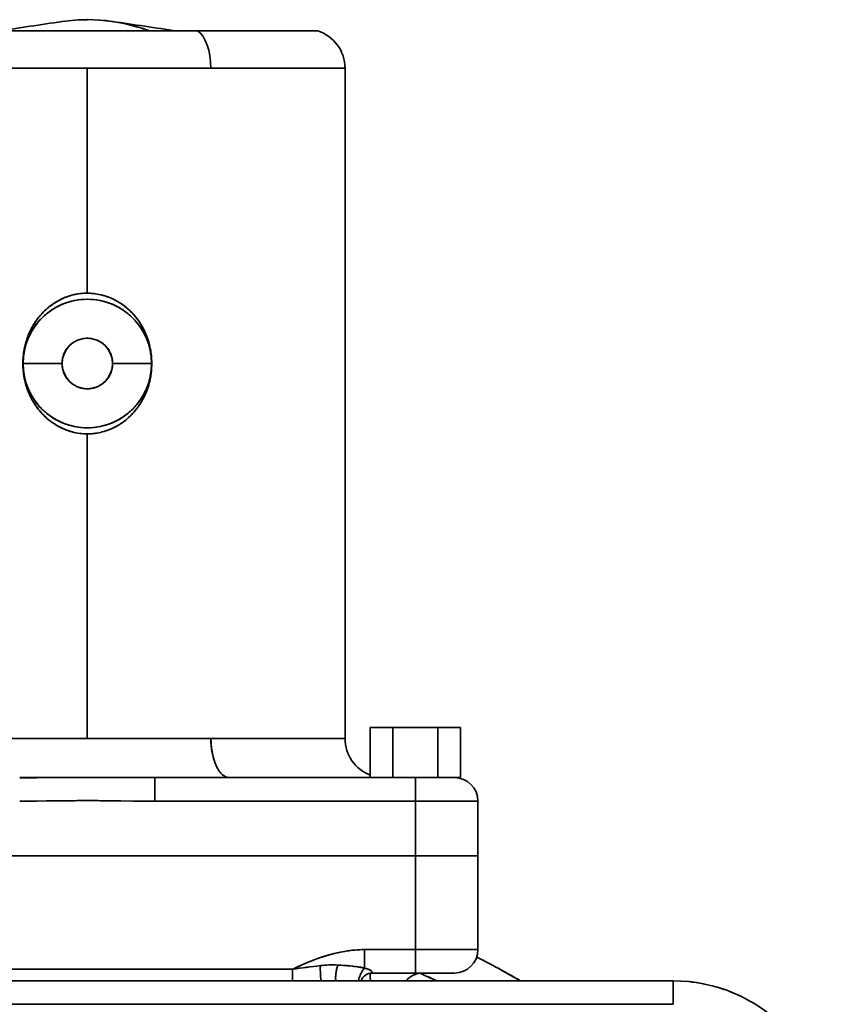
# Model space of a CAD drawing. Header units: inches. Extents: x 4039 to 5286, y 462 to 1855.
# Tile 10 of 26: x 4631 to 4735, y 1173 to 1299. Entities that reach past the tile are written whole.
import ezdxf

# ---------------------------------------------------------------- set-up
doc = ezdxf.new("R2010")
doc.units = ezdxf.units.IN
doc.header["$MEASUREMENT"] = 0

msp = doc.modelspace()

# ---------------------------------------------------------------- linework, layer by layer
at = {"color": 7, "lineweight": 35}
for p, q in [((4614.1, 1297.16), (4654.1, 1297.16)), ((4639.97, 1292.39), (4606.97, 1292.39)), ((4639.97, 1292.39), (4611.01, 1292.39)), ((4639.97, 1292.39), (4639.97, 1263.61)), ((4639.97, 1263.61), (4639.97, 1292.39)), ((4672.97, 1206.61), (4672.97, 1292.39)), ((4639.97, 1245.61), (4639.97, 1206.61)), ((4639.97, 1206.61), (4639.97, 1245.61)), ((4606.97, 1206.61), (4639.97, 1206.61)), ((4639.97, 1206.61), (4611.01, 1206.61)), ((4648.63, 1201.61), (4681.97, 1201.61)), ((4681.97, 1201.61), (4648.63, 1201.61)), ((4681.97, 1198.61), (4648.63, 1198.61)), ((4681.97, 1198.61), (4648.63, 1198.61)), ((4597.97, 1191.61), (4681.97, 1191.61)), ((4681.97, 1191.61), (4597.97, 1191.61)), ((4597.97, 1191.61), (4681.97, 1191.61)), ((4597.97, 1191.61), (4681.97, 1191.61)), ((4613.68, 1177.11), (4666.26, 1177.11)), ((4613.68, 1177.11), (4666.26, 1177.11)), ((4714.97, 1175.61), (4564.97, 1175.61)), ((4564.97, 1175.61), (4714.97, 1175.61)), ((4714.97, 1172.61), (4564.97, 1172.61)), ((4714.97, 1172.61), (4564.97, 1172.61))]:
    msp.add_line(p, q, dxfattribs=at)
at = {"color": 7, "lineweight": 35, "ltscale": 0.383582}
msp.add_line((4654.1, 1297.16), (4669.44, 1297.16), dxfattribs=at)
at = {"color": 7, "lineweight": 35, "ltscale": 0.395526}
for p, q in [((4655.79, 1292.39), (4639.97, 1292.39)), ((4655.79, 1292.39), (4639.97, 1292.39)), ((4655.79, 1206.61), (4639.97, 1206.61)), ((4639.97, 1206.61), (4655.79, 1206.61))]:
    msp.add_line(p, q, dxfattribs=at)
at = {"color": 7, "lineweight": 35, "ltscale": 0.429474}
for p, q in [((4672.97, 1292.39), (4655.79, 1292.39)), ((4672.97, 1292.39), (4655.79, 1292.39)), ((4655.79, 1206.61), (4672.97, 1206.61)), ((4655.79, 1206.61), (4672.97, 1206.61))]:
    msp.add_line(p, q, dxfattribs=at)
at = {"color": 7, "lineweight": 35, "ltscale": 0.000433}
msp.add_line((4631.72, 1254.61), (4631.74, 1254.61), dxfattribs=at)
msp.add_line((4631.72, 1254.61), (4631.74, 1254.61), dxfattribs=at)
at = {"color": 7, "lineweight": 35, "ltscale": 0.125}
for p, q in [((4631.74, 1254.61), (4636.74, 1254.61)), ((4636.74, 1254.61), (4631.74, 1254.61)), ((4643.2, 1254.61), (4648.2, 1254.61)), ((4648.2, 1254.61), (4643.2, 1254.61)), ((4681.97, 1201.61), (4686.97, 1201.61)), ((4686.97, 1176.61), (4681.97, 1176.61))]:
    msp.add_line(p, q, dxfattribs=at)
at = {"color": 7, "lineweight": 35, "ltscale": 0.000407}
msp.add_line((4648.2, 1254.61), (4648.22, 1254.61), dxfattribs=at)
msp.add_line((4648.2, 1254.61), (4648.22, 1254.61), dxfattribs=at)
at = {"color": 7, "lineweight": 35, "ltscale": 0.151872}
for p, q in [((4676.2, 1201.93), (4676.2, 1208.01)), ((4676.2, 1208.01), (4676.2, 1201.93))]:
    msp.add_line(p, q, dxfattribs=at)
at = {"color": 7, "lineweight": 35, "ltscale": 0.072169}
for p, q in [((4676.2, 1208.01), (4679.08, 1208.01)), ((4679.08, 1208.01), (4676.2, 1208.01))]:
    msp.add_line(p, q, dxfattribs=at)
at = {"color": 7, "lineweight": 35, "ltscale": 0.159999}
for p, q in [((4676.2, 1201.61), (4676.2, 1208.01)), ((4676.2, 1208.01), (4676.2, 1201.61)), ((4679.08, 1201.61), (4679.08, 1208.01)), ((4679.08, 1208.01), (4679.08, 1201.61)), ((4684.86, 1201.61), (4684.86, 1208.01)), ((4684.86, 1208.01), (4684.86, 1201.61)), ((4687.74, 1208.01), (4687.74, 1201.61)), ((4687.74, 1201.61), (4687.74, 1208.01))]:
    msp.add_line(p, q, dxfattribs=at)
at = {"color": 7, "lineweight": 35, "ltscale": 0.144337}
for p, q in [((4679.08, 1208.01), (4684.86, 1208.01)), ((4684.86, 1208.01), (4679.08, 1208.01)), ((4679.08, 1201.61), (4684.86, 1201.61)), ((4679.08, 1201.61), (4684.86, 1201.61))]:
    msp.add_line(p, q, dxfattribs=at)
at = {"color": 7, "lineweight": 35, "ltscale": 0.072168}
for p, q in [((4684.86, 1208.01), (4687.74, 1208.01)), ((4687.74, 1208.01), (4684.86, 1208.01)), ((4684.86, 1201.61), (4687.74, 1201.61)), ((4684.86, 1201.61), (4687.74, 1201.61))]:
    msp.add_line(p, q, dxfattribs=at)
at = {"color": 7, "lineweight": 35, "ltscale": 0.075}
for p, q in [((4648.63, 1201.61), (4648.63, 1198.61)), ((4648.63, 1198.61), (4648.63, 1201.61)), ((4681.97, 1198.61), (4681.97, 1201.61)), ((4681.97, 1198.61), (4681.97, 1201.61)), ((4681.97, 1176.61), (4681.97, 1179.61)), ((4681.97, 1176.61), (4681.97, 1179.61)), ((4714.97, 1175.61), (4714.97, 1172.61)), ((4714.97, 1172.61), (4714.97, 1175.61))]:
    msp.add_line(p, q, dxfattribs=at)
at = {"color": 7, "lineweight": 35, "ltscale": 0.0244}
msp.add_line((4681.97, 1201.61), (4682.95, 1201.61), dxfattribs=at)
at = {"color": 7, "lineweight": 35, "ltscale": 0.023441}
msp.add_line((4682.95, 1201.61), (4683.88, 1201.61), dxfattribs=at)
at = {"color": 7, "lineweight": 35, "ltscale": 0.021603}
msp.add_line((4683.88, 1201.61), (4684.75, 1201.61), dxfattribs=at)
at = {"color": 7, "lineweight": 35, "ltscale": 0.018944}
msp.add_line((4684.75, 1201.61), (4685.51, 1201.61), dxfattribs=at)
at = {"color": 7, "lineweight": 35, "ltscale": 0.015552}
msp.add_line((4685.51, 1201.61), (4686.13, 1201.61), dxfattribs=at)
at = {"color": 7, "lineweight": 35, "ltscale": 0.011551}
msp.add_line((4686.13, 1201.61), (4686.59, 1201.61), dxfattribs=at)
at = {"color": 7, "lineweight": 35, "ltscale": 0.007111}
msp.add_line((4686.59, 1201.61), (4686.87, 1201.61), dxfattribs=at)
at = {"color": 7, "lineweight": 35, "ltscale": 0.002399}
msp.add_line((4686.87, 1201.61), (4686.97, 1201.61), dxfattribs=at)
at = {"color": 7, "lineweight": 35, "ltscale": 0.019279}
msp.add_line((4687.74, 1201.61), (4686.97, 1201.61), dxfattribs=at)
at = {"color": 7, "lineweight": 35, "ltscale": 0.018878}
msp.add_line((4687.74, 1201.61), (4686.99, 1201.61), dxfattribs=at)
at = {"color": 7, "lineweight": 35, "ltscale": 0.018886}
msp.add_line((4686.99, 1201.61), (4687.74, 1201.61), dxfattribs=at)
at = {"color": 7, "lineweight": 35, "ltscale": 0.054208}
msp.add_line((4635.66, 1198.64), (4633.5, 1198.62), dxfattribs=at)
at = {"color": 7, "lineweight": 35, "ltscale": 0.054213}
msp.add_line((4646.44, 1198.62), (4644.28, 1198.64), dxfattribs=at)
at = {"color": 7, "lineweight": 35, "ltscale": 0.2}
for p, q in [((4689.97, 1198.61), (4681.97, 1198.61)), ((4689.97, 1198.61), (4681.97, 1198.61)), ((4689.97, 1191.61), (4681.97, 1191.61)), ((4681.97, 1191.61), (4689.97, 1191.61)), ((4681.97, 1179.61), (4689.97, 1179.61)), ((4681.97, 1179.61), (4689.97, 1179.61))]:
    msp.add_line(p, q, dxfattribs=at)
at = {"color": 7, "lineweight": 35, "ltscale": 0.175}
for p, q in [((4681.97, 1198.61), (4681.97, 1191.61)), ((4681.97, 1191.61), (4681.97, 1198.61)), ((4689.97, 1198.61), (4689.97, 1191.61)), ((4689.97, 1191.61), (4689.97, 1198.61))]:
    msp.add_line(p, q, dxfattribs=at)
at = {"color": 7, "lineweight": 35, "ltscale": 0.300001}
for p, q in [((4681.97, 1179.61), (4681.97, 1191.61)), ((4681.97, 1179.61), (4681.97, 1191.61)), ((4689.97, 1179.61), (4689.97, 1191.61)), ((4689.97, 1179.61), (4689.97, 1191.61))]:
    msp.add_line(p, q, dxfattribs=at)
at = {"color": 7, "lineweight": 35, "ltscale": 0.039018}
msp.add_line((4681.97, 1191.61), (4683.53, 1191.61), dxfattribs=at)
at = {"color": 7, "lineweight": 35, "ltscale": 0.038965}
msp.add_line((4681.97, 1191.61), (4683.53, 1191.61), dxfattribs=at)
at = {"color": 7, "lineweight": 35, "ltscale": 0.037518}
msp.add_line((4683.53, 1191.61), (4685.03, 1191.61), dxfattribs=at)
at = {"color": 7, "lineweight": 35, "ltscale": 0.037572}
msp.add_line((4683.53, 1191.61), (4685.03, 1191.61), dxfattribs=at)
at = {"color": 7, "lineweight": 35, "ltscale": 0.034578}
msp.add_line((4685.03, 1191.61), (4686.41, 1191.61), dxfattribs=at)
at = {"color": 7, "lineweight": 35, "ltscale": 0.034451}
msp.add_line((4685.03, 1191.61), (4686.41, 1191.61), dxfattribs=at)
at = {"color": 7, "lineweight": 35, "ltscale": 0.030307}
msp.add_line((4686.41, 1191.61), (4687.63, 1191.61), dxfattribs=at)
at = {"color": 7, "lineweight": 35, "ltscale": 0.030379}
msp.add_line((4686.41, 1191.61), (4687.62, 1191.61), dxfattribs=at)
at = {"color": 7, "lineweight": 35, "ltscale": 0.02482}
msp.add_line((4687.62, 1191.61), (4688.62, 1191.61), dxfattribs=at)
at = {"color": 7, "lineweight": 35, "ltscale": 0.024872}
msp.add_line((4687.63, 1191.61), (4688.62, 1191.61), dxfattribs=at)
at = {"color": 7, "lineweight": 35, "ltscale": 0.018483}
msp.add_line((4688.62, 1191.61), (4689.36, 1191.61), dxfattribs=at)
at = {"color": 7, "lineweight": 35, "ltscale": 0.018527}
msp.add_line((4688.62, 1191.61), (4689.36, 1191.61), dxfattribs=at)
at = {"color": 7, "lineweight": 35, "ltscale": 0.01138}
msp.add_line((4689.36, 1191.61), (4689.82, 1191.61), dxfattribs=at)
at = {"color": 7, "lineweight": 35, "ltscale": 0.011415}
msp.add_line((4689.36, 1191.61), (4689.81, 1191.61), dxfattribs=at)
at = {"color": 7, "lineweight": 35, "ltscale": 0.003871}
msp.add_line((4689.81, 1191.61), (4689.97, 1191.61), dxfattribs=at)
at = {"color": 7, "lineweight": 35, "ltscale": 0.003844}
msp.add_line((4689.82, 1191.61), (4689.97, 1191.61), dxfattribs=at)
at = {"color": 7, "lineweight": 35, "ltscale": 0.059251}
for p, q in [((4675.46, 1177.24), (4675.46, 1179.61)), ((4675.46, 1179.61), (4675.46, 1177.24))]:
    msp.add_line(p, q, dxfattribs=at)
at = {"color": 7, "lineweight": 35, "ltscale": 0.162701}
msp.add_line((4675.46, 1179.61), (4681.97, 1179.61), dxfattribs=at)
msp.add_line((4675.46, 1179.61), (4681.97, 1179.61), dxfattribs=at)
at = {"color": 7, "lineweight": 35, "ltscale": 0.0375}
for p, q in [((4666.26, 1175.61), (4666.26, 1177.11)), ((4666.26, 1177.11), (4666.26, 1175.61))]:
    msp.add_line(p, q, dxfattribs=at)
at = {"color": 7, "lineweight": 35, "ltscale": 0.000267}
msp.add_line((4676.25, 1175.62), (4676.25, 1175.61), dxfattribs=at)
at = {"color": 7, "lineweight": 35, "ltscale": 0.001161}
msp.add_line((4676.42, 1176.67), (4676.44, 1176.63), dxfattribs=at)
at = {"color": 7, "lineweight": 35, "ltscale": 3.5e-05}
msp.add_line((4676.45, 1176.61), (4676.45, 1176.61), dxfattribs=at)
msp.add_line((4676.45, 1176.61), (4676.45, 1176.61), dxfattribs=at)
at = {"color": 7, "lineweight": 35, "ltscale": 0.137982}
for p, q in [((4676.45, 1176.61), (4681.97, 1176.61)), ((4681.97, 1176.61), (4676.45, 1176.61))]:
    msp.add_line(p, q, dxfattribs=at)
at = {"color": 7, "lineweight": 35, "ltscale": 0.075655}
msp.add_line((4679.48, 1176.61), (4676.45, 1176.61), dxfattribs=at)
at = {"color": 7, "lineweight": 35, "ltscale": 0.000178}
msp.add_line((4679.47, 1176.6), (4679.48, 1176.61), dxfattribs=at)
msp.add_line((4679.47, 1176.6), (4679.48, 1176.61), dxfattribs=at)
at = {"color": 7, "lineweight": 35, "ltscale": 0.124828}
msp.add_line((4679.48, 1176.61), (4684.47, 1176.61), dxfattribs=at)
at = {"color": 7, "lineweight": 35, "ltscale": 0.001695}
msp.add_line((4679.56, 1176.58), (4679.49, 1176.59), dxfattribs=at)
at = {"color": 7, "lineweight": 35, "ltscale": 0.004738}
msp.add_line((4680.01, 1176.58), (4679.82, 1176.57), dxfattribs=at)
at = {"color": 7, "lineweight": 35, "ltscale": 0.000961}
for p, q in [((4680.01, 1176.61), (4679.97, 1176.61)), ((4683.97, 1176.61), (4683.93, 1176.61))]:
    msp.add_line(p, q, dxfattribs=at)
at = {"color": 7, "lineweight": 35, "ltscale": 0.049986}
for p in [(4679.97, 1176.61), (4683.97, 1176.61)]:
    msp.add_line(p, (4681.97, 1176.61), dxfattribs=at)
at = {"color": 7, "lineweight": 35, "ltscale": 0.002844}
for p, q in [((4680.12, 1176.61), (4680.01, 1176.61)), ((4683.93, 1176.61), (4683.82, 1176.61))]:
    msp.add_line(p, q, dxfattribs=at)
at = {"color": 7, "lineweight": 35, "ltscale": 0.005661}
msp.add_line((4680.24, 1176.59), (4680.01, 1176.58), dxfattribs=at)
at = {"color": 7, "lineweight": 35, "ltscale": 0.00462}
for p, q in [((4680.31, 1176.61), (4680.12, 1176.61)), ((4683.82, 1176.61), (4683.63, 1176.61))]:
    msp.add_line(p, q, dxfattribs=at)
at = {"color": 7, "lineweight": 35, "ltscale": 0.006392}
msp.add_line((4680.49, 1176.6), (4680.24, 1176.59), dxfattribs=at)
at = {"color": 7, "lineweight": 35, "ltscale": 0.006218}
for p, q in [((4680.56, 1176.61), (4680.31, 1176.61)), ((4683.63, 1176.61), (4683.38, 1176.61))]:
    msp.add_line(p, q, dxfattribs=at)
at = {"color": 7, "lineweight": 35, "ltscale": 0.007578}
for p, q in [((4680.86, 1176.61), (4680.56, 1176.61)), ((4683.38, 1176.61), (4683.08, 1176.61))]:
    msp.add_line(p, q, dxfattribs=at)
at = {"color": 7, "lineweight": 35, "ltscale": 0.092349}
msp.add_line((4684.47, 1176.61), (4680.78, 1176.61), dxfattribs=at)
at = {"color": 7, "lineweight": 35, "ltscale": 0.054849}
msp.add_line((4682.97, 1176.61), (4680.78, 1176.61), dxfattribs=at)
at = {"color": 7, "lineweight": 35, "ltscale": 0.008644}
for p, q in [((4681.2, 1176.61), (4680.86, 1176.61)), ((4683.08, 1176.61), (4682.73, 1176.61))]:
    msp.add_line(p, q, dxfattribs=at)
at = {"color": 7, "lineweight": 35, "ltscale": 0.00938}
for p, q in [((4681.58, 1176.61), (4681.2, 1176.61)), ((4682.73, 1176.61), (4682.36, 1176.61))]:
    msp.add_line(p, q, dxfattribs=at)
at = {"color": 7, "lineweight": 35, "ltscale": 0.009755}
for p, q in [((4681.97, 1176.61), (4681.58, 1176.61)), ((4682.36, 1176.61), (4681.97, 1176.61))]:
    msp.add_line(p, q, dxfattribs=at)
at = {"color": 7, "lineweight": 35, "ltscale": 0.022745}
msp.add_line((4682.88, 1176.61), (4681.97, 1176.61), dxfattribs=at)
at = {"color": 7, "lineweight": 35, "ltscale": 0.023267}
msp.add_line((4683.81, 1176.61), (4682.88, 1176.61), dxfattribs=at)
at = {"color": 7, "lineweight": 35, "ltscale": 0.100291}
msp.add_line((4682.96, 1176.61), (4686.97, 1176.61), dxfattribs=at)
at = {"color": 7, "lineweight": 35, "ltscale": 0.025017}
msp.add_line((4682.97, 1176.61), (4683.97, 1176.61), dxfattribs=at)
at = {"color": 7, "lineweight": 35, "ltscale": 0.037517}
for p, q in [((4684.47, 1176.61), (4682.97, 1176.61)), ((4682.97, 1176.61), (4684.47, 1176.61))]:
    msp.add_line(p, q, dxfattribs=at)
at = {"color": 7, "lineweight": 35, "ltscale": 0.019987}
msp.add_line((4685.51, 1176.61), (4684.71, 1176.61), dxfattribs=at)
at = {"color": 7, "lineweight": 35, "ltscale": 0.016237}
msp.add_line((4686.15, 1176.61), (4685.51, 1176.61), dxfattribs=at)
at = {"color": 7, "lineweight": 35, "ltscale": 0.011598}
msp.add_line((4686.62, 1176.61), (4686.15, 1176.61), dxfattribs=at)
at = {"color": 7, "lineweight": 35, "ltscale": 0.006689}
msp.add_line((4686.89, 1176.61), (4686.62, 1176.61), dxfattribs=at)
at = {"color": 7, "lineweight": 35}
for points in [[(4639.97, 1263.61), (4639.74, 1263.6), (4639.52, 1263.59), (4639.3, 1263.58), (4639.07, 1263.55), (4638.85, 1263.52), (4638.63, 1263.49), (4638.41, 1263.44), (4638.19, 1263.39), (4637.97, 1263.34), (4637.77, 1263.28), (4637.58, 1263.22), (4637.39, 1263.15), (4637.2, 1263.08), (4637.01, 1263.01), (4636.86, 1262.94), (4636.7, 1262.87), (4636.55, 1262.8), (4636.44, 1262.74), (4636.33, 1262.68), (4636.22, 1262.62), (4636.11, 1262.56), (4636, 1262.49), (4635.89, 1262.43), (4635.68, 1262.29), (4635.47, 1262.15), (4635.26, 1262), (4635.06, 1261.84), (4634.87, 1261.68), (4634.68, 1261.51), (4634.49, 1261.34), (4634.31, 1261.16), (4634.14, 1260.97), (4633.97, 1260.78), (4633.8, 1260.59), (4633.65, 1260.39), (4633.49, 1260.18), (4633.35, 1259.97), (4633.21, 1259.76), (4633.09, 1259.58), (4632.98, 1259.39), (4632.87, 1259.2), (4632.77, 1259), (4632.67, 1258.81), (4632.59, 1258.64), (4632.52, 1258.47), (4632.45, 1258.3), (4632.4, 1258.18), (4632.35, 1258.05), (4632.25, 1257.79), (4632.17, 1257.53), (4632.09, 1257.27), (4632.02, 1257), (4631.95, 1256.73), (4631.9, 1256.46), (4631.85, 1256.19), (4631.81, 1255.92), (4631.78, 1255.66), (4631.75, 1255.39), (4631.73, 1255.13), (4631.72, 1254.87), (4631.72, 1254.61)], [(4634.01, 1260.83), (4634.19, 1261.02), (4634.37, 1261.21), (4634.46, 1261.31), (4634.55, 1261.4), (4634.7, 1261.53), (4634.84, 1261.66), (4634.99, 1261.79), (4635.14, 1261.91), (4635.32, 1262.05), (4635.51, 1262.18), (4635.7, 1262.31), (4635.89, 1262.43), (4636.08, 1262.54), (4636.28, 1262.65), (4636.48, 1262.76), (4636.68, 1262.86)], [(4648.22, 1254.61), (4648.22, 1254.88), (4648.2, 1255.16), (4648.18, 1255.44), (4648.16, 1255.71), (4648.12, 1255.99), (4648.08, 1256.26), (4648.03, 1256.53), (4647.97, 1256.8), (4647.9, 1257.07), (4647.83, 1257.34), (4647.75, 1257.6), (4647.71, 1257.73), (4647.66, 1257.86), (4647.61, 1257.99), (4647.56, 1258.12), (4647.5, 1258.29), (4647.42, 1258.46), (4647.35, 1258.63), (4647.24, 1258.86), (4647.12, 1259.09), (4647, 1259.31), (4646.87, 1259.53), (4646.74, 1259.75), (4646.6, 1259.97), (4646.45, 1260.18), (4646.3, 1260.38), (4646.14, 1260.58), (4645.97, 1260.78), (4645.81, 1260.97), (4645.63, 1261.15), (4645.45, 1261.33), (4645.26, 1261.51), (4645.07, 1261.68), (4644.88, 1261.84), (4644.68, 1262), (4644.47, 1262.15), (4644.26, 1262.29), (4644.05, 1262.43), (4643.83, 1262.56), (4643.72, 1262.62), (4643.61, 1262.68), (4643.46, 1262.76), (4643.31, 1262.83), (4643.16, 1262.91), (4642.95, 1263), (4642.74, 1263.08), (4642.53, 1263.16), (4642.32, 1263.23), (4642.1, 1263.3), (4641.89, 1263.36), (4641.67, 1263.41), (4641.45, 1263.46), (4641.23, 1263.5), (4641.02, 1263.53), (4640.81, 1263.56), (4640.6, 1263.58), (4640.39, 1263.59), (4640.18, 1263.6), (4639.97, 1263.61)], [(4639.97, 1245.61), (4639.72, 1245.61), (4639.48, 1245.62), (4639.23, 1245.64), (4638.99, 1245.67), (4638.75, 1245.7), (4638.51, 1245.75), (4638.27, 1245.8), (4638.03, 1245.86), (4637.79, 1245.92), (4637.56, 1246), (4637.33, 1246.08), (4637.14, 1246.15), (4636.95, 1246.23), (4636.77, 1246.31), (4636.58, 1246.4), (4636.4, 1246.49), (4636.29, 1246.55), (4636.18, 1246.61), (4636.07, 1246.67), (4635.96, 1246.74), (4635.75, 1246.87), (4635.54, 1247.02), (4635.33, 1247.16), (4635.13, 1247.32), (4634.93, 1247.48), (4634.74, 1247.64), (4634.55, 1247.82), (4634.37, 1247.99), (4634.2, 1248.18), (4634.03, 1248.36), (4633.87, 1248.55), (4633.71, 1248.74), (4633.57, 1248.93), (4633.43, 1249.13), (4633.29, 1249.33), (4633.16, 1249.53), (4633.03, 1249.74), (4632.91, 1249.95), (4632.8, 1250.16), (4632.73, 1250.28), (4632.67, 1250.41), (4632.61, 1250.53), (4632.56, 1250.65), (4632.45, 1250.91), (4632.35, 1251.16), (4632.25, 1251.42), (4632.17, 1251.68), (4632.09, 1251.94), (4632.02, 1252.2), (4631.96, 1252.46), (4631.9, 1252.73), (4631.85, 1252.99), (4631.81, 1253.26), (4631.78, 1253.53), (4631.75, 1253.8), (4631.73, 1254.07), (4631.72, 1254.34), (4631.72, 1254.61)], [(4648.22, 1254.61), (4648.22, 1254.33), (4648.2, 1254.05), (4648.18, 1253.78), (4648.16, 1253.5), (4648.12, 1253.23), (4648.08, 1252.95), (4648.03, 1252.68), (4647.97, 1252.41), (4647.9, 1252.14), (4647.83, 1251.87), (4647.75, 1251.61), (4647.71, 1251.48), (4647.66, 1251.35), (4647.61, 1251.22), (4647.56, 1251.09), (4647.5, 1250.92), (4647.42, 1250.75), (4647.35, 1250.58), (4647.24, 1250.35), (4647.12, 1250.12), (4647, 1249.9), (4646.87, 1249.68), (4646.74, 1249.46), (4646.6, 1249.25), (4646.45, 1249.04), (4646.3, 1248.83), (4646.14, 1248.63), (4645.97, 1248.43), (4645.81, 1248.24), (4645.63, 1248.06), (4645.45, 1247.88), (4645.26, 1247.7), (4645.07, 1247.53), (4644.88, 1247.37), (4644.68, 1247.21), (4644.47, 1247.06), (4644.26, 1246.92), (4644.05, 1246.78), (4643.83, 1246.65), (4643.72, 1246.59), (4643.61, 1246.53), (4643.46, 1246.45), (4643.31, 1246.38), (4643.16, 1246.3), (4642.95, 1246.21), (4642.74, 1246.13), (4642.53, 1246.05), (4642.32, 1245.98), (4642.1, 1245.91), (4641.89, 1245.85), (4641.67, 1245.8), (4641.45, 1245.75), (4641.23, 1245.71), (4641.02, 1245.68), (4640.81, 1245.65), (4640.6, 1245.63), (4640.39, 1245.62), (4640.18, 1245.61), (4639.97, 1245.61)], [(4658.19, 1201.61), (4658.09, 1201.61), (4658.04, 1201.61), (4658, 1201.62), (4657.95, 1201.63), (4657.9, 1201.64), (4657.84, 1201.66), (4657.77, 1201.68), (4657.71, 1201.71), (4657.66, 1201.73), (4657.61, 1201.75), (4657.51, 1201.81), (4657.42, 1201.87), (4657.32, 1201.94), (4657.23, 1202.02), (4657.14, 1202.11), (4657.09, 1202.16), (4657.04, 1202.22), (4656.99, 1202.28), (4656.94, 1202.34), (4656.85, 1202.46), (4656.76, 1202.59), (4656.67, 1202.73), (4656.59, 1202.88), (4656.53, 1203), (4656.46, 1203.13), (4656.41, 1203.26), (4656.37, 1203.36), (4656.33, 1203.46), (4656.25, 1203.66), (4656.19, 1203.85), (4656.13, 1204.05), (4656.08, 1204.24), (4656.03, 1204.44), (4655.99, 1204.62), (4655.95, 1204.8), (4655.92, 1204.98), (4655.9, 1205.12), (4655.88, 1205.25), (4655.85, 1205.53), (4655.82, 1205.8), (4655.8, 1206.07), (4655.79, 1206.34), (4655.79, 1206.61)], [(4648.63, 1201.61), (4648.01, 1201.61), (4646.77, 1201.61), (4644.91, 1201.62), (4643.04, 1201.64), (4641.17, 1201.64), (4639.3, 1201.64), (4638.23, 1201.64), (4637.16, 1201.64), (4636.1, 1201.63), (4634.05, 1201.62), (4633.03, 1201.61), (4632.17, 1201.61), (4631.31, 1201.61)], [(4631.31, 1198.61), (4632.01, 1198.61), (4632.7, 1198.61), (4633.4, 1198.62), (4634.7, 1198.63), (4636.01, 1198.64), (4637.39, 1198.66), (4638.07, 1198.66), (4639.1, 1198.67), (4640.23, 1198.67), (4641.36, 1198.67), (4642.55, 1198.66), (4643.75, 1198.65), (4645.84, 1198.62), (4646.88, 1198.61), (4647.76, 1198.61), (4648.63, 1198.61)], [(4675.46, 1179.61), (4675.16, 1179.6), (4674.85, 1179.59), (4674.55, 1179.58), (4674.25, 1179.55), (4673.95, 1179.52), (4673.65, 1179.49), (4673.48, 1179.47), (4673.3, 1179.44), (4672.94, 1179.38), (4672.59, 1179.32), (4672.24, 1179.25), (4671.91, 1179.18), (4671.57, 1179.1), (4671.24, 1179.01), (4670.92, 1178.92), (4670.63, 1178.84), (4670.34, 1178.75), (4670.05, 1178.66), (4669.84, 1178.59), (4669.63, 1178.52), (4669.23, 1178.37), (4668.83, 1178.23), (4668.44, 1178.07), (4668.06, 1177.92), (4667.67, 1177.75), (4667.43, 1177.65), (4667.2, 1177.54), (4666.73, 1177.33), (4666.26, 1177.11)], [(4670.56, 1178.82), (4670.96, 1178.93), (4671.16, 1178.99), (4671.36, 1179.04), (4671.55, 1179.09), (4671.75, 1179.14), (4672.04, 1179.21), (4672.33, 1179.27), (4672.62, 1179.33), (4672.9, 1179.38), (4673.23, 1179.43), (4673.56, 1179.48), (4673.88, 1179.52), (4674.2, 1179.55), (4674.52, 1179.57), (4674.84, 1179.59), (4675.15, 1179.6), (4675.46, 1179.61)], [(4669.81, 1177.56), (4669.8, 1177.25), (4669.8, 1176.94), (4669.81, 1176.78), (4669.81, 1176.62), (4669.82, 1176.47), (4669.83, 1176.33), (4669.84, 1176.14), (4669.86, 1175.97), (4669.87, 1175.89), (4669.88, 1175.82), (4669.89, 1175.77), (4669.91, 1175.71), (4669.92, 1175.68), (4669.93, 1175.65), (4669.94, 1175.62), (4669.95, 1175.62), (4669.96, 1175.61), (4669.96, 1175.61), (4669.97, 1175.61)], [(4669.81, 1177.56), (4669.8, 1177.29), (4669.8, 1177.01), (4669.81, 1176.74), (4669.82, 1176.47), (4669.82, 1176.34), (4669.83, 1176.21), (4669.84, 1176.1), (4669.86, 1175.99), (4669.87, 1175.91), (4669.88, 1175.83), (4669.9, 1175.76), (4669.91, 1175.7), (4669.92, 1175.66), (4669.93, 1175.64), (4669.94, 1175.63), (4669.95, 1175.62), (4669.96, 1175.61), (4669.97, 1175.61)], [(4671.8, 1175.61), (4671.78, 1175.68), (4671.77, 1175.75), (4671.76, 1175.84), (4671.76, 1175.91), (4671.76, 1175.97), (4671.76, 1176.12), (4671.77, 1176.27), (4671.78, 1176.44), (4671.8, 1176.61), (4671.83, 1176.78), (4671.86, 1176.96), (4671.9, 1177.13), (4671.94, 1177.3), (4671.99, 1177.47), (4672.04, 1177.63)], [(4671.8, 1175.61), (4671.78, 1175.68), (4671.77, 1175.76), (4671.76, 1175.85), (4671.76, 1175.92), (4671.76, 1176), (4671.76, 1176.16), (4671.77, 1176.32), (4671.79, 1176.49), (4671.81, 1176.68), (4671.85, 1176.88), (4671.89, 1177.07), (4671.93, 1177.26), (4671.98, 1177.45), (4672.04, 1177.63)], [(4672.04, 1177.63), (4672.39, 1177.61), (4672.76, 1177.59), (4673.02, 1177.57), (4673.29, 1177.55), (4673.63, 1177.52), (4673.97, 1177.48), (4674.17, 1177.46), (4674.37, 1177.43), (4674.54, 1177.4), (4674.72, 1177.38), (4674.97, 1177.34), (4675.21, 1177.29), (4675.46, 1177.24)], [(4675.46, 1177.24), (4675.42, 1177.2), (4675.38, 1177.15), (4675.31, 1177.06), (4675.24, 1176.97), (4675.17, 1176.86), (4675.1, 1176.75), (4675.06, 1176.68), (4675.03, 1176.61), (4674.96, 1176.47), (4674.89, 1176.32), (4674.84, 1176.16), (4674.79, 1176.02), (4674.75, 1175.88), (4674.72, 1175.74), (4674.7, 1175.6)], [(4675.46, 1177.24), (4675.42, 1177.2), (4675.38, 1177.15), (4675.31, 1177.06), (4675.24, 1176.96), (4675.17, 1176.86), (4675.1, 1176.75), (4675.06, 1176.68), (4675.03, 1176.61), (4674.96, 1176.47), (4674.89, 1176.32), (4674.84, 1176.16), (4674.79, 1176.02), (4674.75, 1175.88), (4674.72, 1175.74), (4674.7, 1175.6)], [(4676.45, 1176.61), (4676.45, 1176.61), (4676.44, 1176.61), (4676.44, 1176.62), (4676.43, 1176.64), (4676.42, 1176.68), (4676.42, 1176.7), (4676.4, 1176.73), (4676.39, 1176.76), (4676.37, 1176.79), (4676.35, 1176.81), (4676.33, 1176.84), (4676.29, 1176.88), (4676.25, 1176.92), (4676.19, 1176.96), (4676.15, 1176.98), (4676.11, 1177), (4676.02, 1177.05), (4675.93, 1177.09), (4675.86, 1177.12), (4675.79, 1177.14), (4675.7, 1177.17), (4675.6, 1177.2), (4675.46, 1177.24)], [(4676.05, 1177.04), (4676.12, 1177), (4676.19, 1176.96), (4676.25, 1176.91), (4676.3, 1176.87), (4676.34, 1176.82)], [(4676.45, 1176.61), (4676.4, 1176.6), (4676.36, 1176.59), (4676.32, 1176.58), (4676.29, 1176.55), (4676.26, 1176.53), (4676.24, 1176.5), (4676.22, 1176.47), (4676.21, 1176.45), (4676.2, 1176.42), (4676.19, 1176.36), (4676.18, 1176.3), (4676.17, 1176.24), (4676.17, 1176.19), (4676.17, 1176.14), (4676.18, 1176.03), (4676.19, 1175.91), (4676.21, 1175.79), (4676.23, 1175.7), (4676.25, 1175.6)]]:
    msp.add_lwpolyline(points, dxfattribs=at)
for centre, radius, start, end in [((4790.01, 241.52), 1067.9, 98.25052, 98.6996), ((4639.97, 1276.14), 22.46, 89.9928, 98.2188), ((4639.97, 1276.14), 22.47, 90.0344, 98.218), ((4639.93, 1275.7), 22.91, 73.8633, 89.874), ((4490.09, 242.6), 1066.82, 81.30079, 81.74964), ((4639.41, 1273.7), 24.98, 69.9944, 74.0266), ((4639.41, 1273.7), 24.98, 69.9949, 74.003), ((4667.97, 1292.39), 5, 0, 72.8582), ((4639.97, 1254.61), 8.23, 0, 180), ((4639.97, 1254.61), 8.23, 0, 180), ((4639.96, 1256.02), 7.59, 89.9568, 115.6165), ((4639.96, 1254.62), 8.21, 101.237, 112.513), ((4639.97, 1254.62), 8.21, 89.987, 101.263), ((4639.75, 1252.36), 11.25, 83.7244, 88.9032), ((4639.97, 1254.62), 8.21, 78.737, 90.013), ((4639.99, 1256.21), 7.39, 74.3721, 82.2919), ((4639.97, 1254.62), 8.21, 67.487, 78.763), ((4639.89, 1255.74), 7.87, 59.8001, 74.5928), ((4639.67, 1255.38), 8.3, 41.0458, 59.73), ((4639.96, 1254.62), 8.21, 123.737, 135.013), ((4639.96, 1254.62), 8.21, 112.487, 123.763), ((4639.98, 1254.62), 8.21, 56.237, 67.513), ((4639.98, 1254.62), 8.21, 44.987, 56.263), ((4640.8, 1254.88), 9.03, 138.7953, 160.2298), ((4639.95, 1254.62), 8.21, 134.987, 146.263), ((4639.98, 1254.62), 8.21, 33.737, 45.013), ((4639.15, 1254.9), 9.01, 22.7839, 41.2137), ((4639.95, 1254.61), 8.21, 146.237, 157.513), ((4639.99, 1254.61), 8.21, 22.487, 33.763), ((4641.53, 1254.59), 9.81, 160.0617, 170.0447), ((4639.95, 1254.61), 8.21, 157.487, 168.763), ((4639.97, 1254.61), 3.23, 0, 180), ((4639.97, 1254.61), 3.23, 112.487, 123.763), ((4639.97, 1254.61), 3.23, 101.237, 112.513), ((4639.97, 1254.61), 3.23, 89.987, 101.263), ((4639.97, 1254.61), 3.23, 78.737, 90.013), ((4639.97, 1254.61), 3.23, 67.487, 78.763), ((4639.97, 1254.61), 3.23, 56.237, 67.513), ((4638.56, 1254.63), 9.66, 11.3362, 22.8711), ((4639.99, 1254.61), 8.21, 11.237, 22.513), ((4640.17, 1254.78), 8.44, 169.7293, 175.2006), ((4639.96, 1254.61), 3.23, 146.237, 157.513), ((4639.96, 1254.61), 3.23, 134.987, 146.263), ((4639.96, 1254.61), 3.23, 123.737, 135.013), ((4639.97, 1254.61), 3.23, 44.987, 56.263), ((4639.98, 1254.61), 3.23, 33.737, 45.013), ((4639.98, 1254.61), 3.23, 22.487, 33.763), ((4639.2, 1254.71), 9.01, 5.611, 11.6622), ((4649.19, 1254.28), 17.47, 176.0204, 178.9174), ((4639.95, 1254.61), 8.21, 168.737, 180.013), ((4639.96, 1254.61), 3.23, 168.737, 180.013), ((4639.96, 1254.61), 3.23, 157.487, 168.763), ((4639.98, 1254.61), 3.23, 11.237, 22.513), ((4639.98, 1254.61), 3.23, 359.987, 11.263), ((4639.99, 1254.61), 8.21, 359.987, 11.263), ((4632.67, 1254.35), 15.55, 0.9542, 4.584), ((4641.49, 1254.6), 9.77, 179.9833, 190.0973), ((4639.95, 1254.6), 8.21, 179.987, 191.263), ((4639.97, 1254.61), 8.23, 180, 0), ((4639.97, 1254.61), 8.23, 180, 0), ((4639.96, 1254.6), 3.23, 179.987, 191.263), ((4639.97, 1254.61), 3.23, 180, 0), ((4639.96, 1254.6), 3.23, 191.237, 202.513), ((4639.98, 1254.6), 3.23, 337.487, 348.763), ((4639.98, 1254.6), 3.23, 348.737, 0.013), ((4639.99, 1254.6), 8.21, 348.737, 0.013), ((4633.34, 1254.84), 14.88, 355.1979, 359.1132), ((4641.33, 1254.57), 9.61, 190.0636, 200.308), ((4639.95, 1254.6), 8.21, 191.237, 202.513), ((4639.96, 1254.6), 3.23, 202.487, 213.763), ((4639.96, 1254.6), 3.23, 213.737, 225.013), ((4639.98, 1254.6), 3.23, 314.987, 326.263), ((4639.98, 1254.6), 3.23, 326.237, 337.513), ((4638.62, 1254.56), 9.6, 335.9301, 348.0853), ((4639.99, 1254.6), 8.21, 337.487, 348.763), ((4638.85, 1254.56), 9.37, 347.836, 354.0889), ((4641.04, 1254.46), 9.3, 200.2734, 210.7832), ((4639.95, 1254.6), 8.21, 202.487, 213.763), ((4639.96, 1254.6), 3.23, 224.987, 236.263), ((4639.97, 1254.6), 3.23, 236.237, 247.513), ((4639.97, 1254.6), 3.23, 247.487, 258.763), ((4639.97, 1254.6), 3.23, 258.737, 270.013), ((4639.97, 1254.6), 3.23, 269.987, 281.263), ((4639.97, 1254.6), 3.23, 281.237, 292.513), ((4639.97, 1254.6), 3.23, 292.487, 303.763), ((4639.97, 1254.6), 3.23, 303.737, 315.013), ((4639.99, 1254.6), 8.21, 326.237, 337.513), ((4639.95, 1254.59), 8.21, 213.737, 225.013), ((4639.98, 1254.59), 8.21, 314.987, 326.263), ((4639.17, 1254.3), 8.98, 318.7677, 336.0067), ((4640.7, 1254.24), 8.89, 210.7503, 221.6528), ((4639.96, 1254.59), 8.21, 224.987, 236.263), ((4639.98, 1254.59), 8.21, 303.737, 315.013), ((4640.38, 1253.95), 8.46, 221.622, 233.0209), ((4639.96, 1254.59), 8.21, 236.237, 247.513), ((4639.98, 1254.59), 8.21, 292.487, 303.763), ((4639.69, 1253.81), 8.27, 298.9053, 318.9743), ((4640.13, 1253.63), 8.05, 232.9948, 244.933), ((4640.01, 1253.34), 7.74, 244.9148, 257.3232), ((4639.96, 1254.59), 8.21, 247.487, 258.763), ((4639.97, 1254.59), 8.21, 258.737, 270.013), ((4639.97, 1254.59), 8.21, 269.987, 281.263), ((4639.97, 1254.59), 8.21, 281.237, 292.513), ((4639.89, 1253.47), 7.88, 284.6683, 298.7915), ((4639.97, 1253.17), 7.57, 257.3134, 270.0057), ((4639.73, 1257.34), 11.74, 271.1833, 275.9887), ((4640.05, 1252.71), 7.1, 277.3201, 285.0038), ((4677.97, 1206.61), 5, 180, 249.2687), ((4630.2, 1817.92), 616.32, 270.10325, 270.50496), ((4640.25, 592.74), 608.9, 90.02682, 90.43507), ((4639.69, 593.17), 608.47, 89.56491, 89.9735), ((4649.74, 1818.02), 616.41, 269.49497, 269.89669), ((4686.97, 1198.61), 3, 0, 90), ((4686.97, 1198.61), 3, 0, 90), ((4631.08, 1435.57), 236.96, 270.0552, 270.5838), ((4641.8, 651.4), 547.28, 90.4162, 90.642), ((4640.01, 883.19), 315.48, 90.0078, 90.3983), ((4639.93, 883.23), 315.44, 89.6018, 89.9923), ((4638.15, 651.74), 546.94, 89.358, 89.5839), ((4648.86, 1435.46), 236.85, 269.4161, 269.9448), ((4686.97, 1179.61), 3, 270, 0), ((4686.97, 1179.61), 3, 270, 0), ((4686.97, 1179.61), 3, 270.0004, 359.9991), ((4678.06, 1154.15), 25.79, 106.9172, 112.1428), ((4639.97, 1080.61), 110, 59.7275, 63.0531), ((4639.93, 1080.53), 110.08, 62.204, 63.0521), ((4639.97, 1080.61), 110, 59.7257, 63.0534), ((4681.38, 1145.97), 34.61, 112.1262, 115.8979), ((4685.8, 1038.62), 139.85, 96.5637, 98.0295), ((4685.78, 1038.79), 139.68, 96.5653, 98.0328), ((4671.35, 1163.99), 13.66, 87.1223, 96.4917), ((4671.35, 1163.97), 13.68, 87.1285, 96.4859), ((4670.54, 1145.28), 32.39, 84.5173, 87.344), ((4671.8, 1158.73), 18.87, 81.6371, 84.4304), ((4672.4, 1162.95), 14.62, 79.7321, 81.5601), ((4673.09, 1166.72), 10.78, 77.2851, 79.7568), ((4674.73, 1174.08), 3.24, 65.9837, 76.9519), ((4639.97, 1080.61), 110, 59.7283, 61.5446), ((4676.45, 1175.11), 1.5, 90.0036, 160.5241), ((4676.45, 1175.11), 1.5, 90.0498, 160.538), ((4676.45, 1175.11), 1.5, 90, 160.5276), ((4676.45, 1175.11), 1.5, 90.05, 160.537), ((4676.45, 1175.11), 1.5, 90.0037, 160.524), ((4677.65, 1176.18), 1.48, 175.8248, 187.739), ((4676.61, 1176.27), 0.438, 146.7178, 177.7011), ((4679.85, 1176.45), 3.7, 187.2414, 193.0458), ((4676.44, 1176.37), 0.24, 86.4755, 141.6894), ((4675.96, 1176.52), 0.483, 17.9354, 38.8364), ((4676.47, 1176.63), 0.0342, 189.7855, 227.5398), ((4679.5, 1176.64), 0.0444, 232.9194, 264.9888), ((4679.56, 1176.83), 0.245, 247.1648, 268.851), ((4679.77, 1178.79), 2.21, 264.5849, 271.3764), ((4679.76, 1178.69), 2.11, 264.4335, 271.5491), ((4679.58, 1187.94), 11.37, 271.2032, 273.2958), ((4680.84, 1165.76), 10.84, 90.344, 93.1936), ((4680.79, 1168.25), 8.36, 90.1073, 92.0488), ((4682.97, 1173.61), 3, 90, 138.1992), ((4682.97, 1173.61), 3, 90, 138.1887), ((4682.97, 1173.61), 3, 89.9998, 138.2027), ((4639.97, 1080.61), 105, 64.7909, 66.0674), ((4640.02, 1080.7), 104.89, 64.7916, 66.0689), ((4714.97, 1155.61), 20, 0, 90), ((4714.97, 1155.61), 20, 0, 90), ((4714.97, 1155.62), 19.99, 78.7409, 84.369), ((4714.97, 1155.62), 19.99, 67.4909, 73.119)]:
    msp.add_arc(centre, radius, start, end, dxfattribs=at)
for centre, major_axis, ratio, start_param, end_param in [((4639.72, 1202.69), (-0.32, -95.92), 0.482374, 3.006259, 3.143374), ((4653.39, 1292.39), (0, 5), 0.479426, 4.712389, 5.984005), ((4653.39, 1292.39), (0, 5), 0.479426, 4.712389, 5.984005), ((4658.19, 1206.61), (0, 5), 0.479426, 1.570796, 3.141593)]:
    msp.add_ellipse(centre, major_axis=major_axis, ratio=ratio, start_param=start_param, end_param=end_param, dxfattribs=at)

doc.saveas('drawing.dxf')
